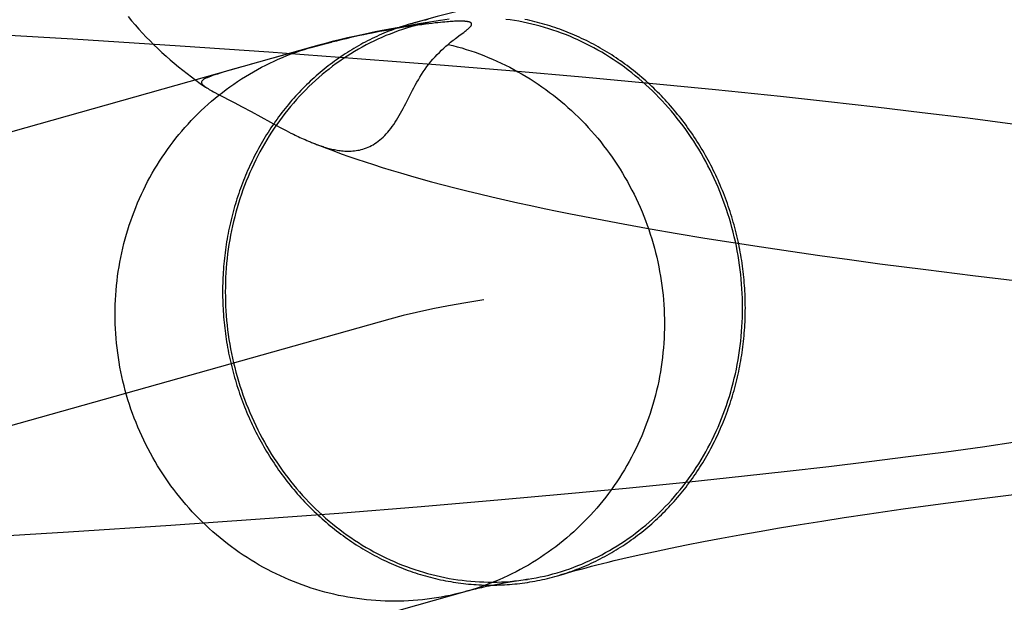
# Model space of a CAD drawing. Header units: inches. Extents: x 0 to 214, y 0 to 139.
# Tile 31 of 147: x 65.6397 to 65.7068, y 67.8498 to 67.8896. Entities that reach past the tile are written whole.
import ezdxf

# ---------------------------------------------------------------- set-up
doc = ezdxf.new("R2010")
doc.units = ezdxf.units.IN
doc.header["$LTSCALE"] = 11.786071
doc.header["$MEASUREMENT"] = 0
doc.linetypes.add('HIDDEN', pattern=[0.2, 0.1, -0.1])
doc.layers.add('DEFAULT_2', color=8, linetype='HIDDEN')

msp = doc.modelspace()

# ---------------------------------------------------------------- linework, layer by layer
at = {"layer": 'DEFAULT_2', "color": 8, "linetype": 'HIDDEN'}
for p, q in [((65.666521, 67.889146), (65.666209, 67.889099)), ((65.66681, 67.889188), (65.666521, 67.889146)), ((65.667079, 67.889226), (65.66681, 67.889188)), ((65.667333, 67.88926), (65.667079, 67.889226)), ((65.667571, 67.889291), (65.667333, 67.88926)), ((65.667792, 67.889318), (65.667571, 67.889291)), ((65.667995, 67.889342), (65.667792, 67.889318)), ((65.668181, 67.889362), (65.667995, 67.889342)), ((65.668352, 67.88938), (65.668181, 67.889362)), ((65.668509, 67.889395), (65.668352, 67.88938)), ((65.668654, 67.889409), (65.668509, 67.889395)), ((65.668788, 67.88942), (65.668654, 67.889409)), ((65.668912, 67.88943), (65.668788, 67.88942)), ((65.669025, 67.889438), (65.668912, 67.88943)), ((65.66913, 67.889445), (65.669025, 67.889438)), ((65.669225, 67.889451), (65.66913, 67.889445)), ((65.669311, 67.889455), (65.669225, 67.889451)), ((65.669389, 67.889458), (65.669311, 67.889455)), ((65.669459, 67.889461), (65.669389, 67.889458)), ((65.669523, 67.889463), (65.669459, 67.889461)), ((65.669581, 67.889464), (65.669523, 67.889463)), ((65.669636, 67.889465), (65.669581, 67.889464)), ((65.669686, 67.889465), (65.669636, 67.889465)), ((65.669734, 67.889465), (65.669686, 67.889465)), ((65.643296, 67.88823), (65.635984, 67.88866)), ((65.664212, 67.888753), (65.663698, 67.888653)), ((65.664684, 67.888841), (65.664212, 67.888753)), ((65.665115, 67.888918), (65.664684, 67.888841)), ((65.66551, 67.888986), (65.665115, 67.888918)), ((65.665873, 67.889046), (65.66551, 67.888986)), ((65.666209, 67.889099), (65.665873, 67.889046)), ((65.669469, 67.888348), (65.669622, 67.888462)), ((65.669622, 67.888462), (65.66983, 67.888615)), ((65.66983, 67.888615), (65.66995, 67.888704)), ((65.650602, 67.887763), (65.643296, 67.88823)), ((65.659667, 67.887718), (65.660921, 67.888024)), ((65.659667, 67.887718), (65.530511, 67.851295)), ((65.656665, 67.887347), (65.650602, 67.887763)), ((65.662684, 67.886906), (65.656665, 67.887347)), ((65.658628, 67.887414), (65.656937, 67.886945)), ((65.659527, 67.887657), (65.658628, 67.887414)), ((65.6558, 67.886626), (65.655455, 67.886529)), ((65.668644, 67.886439), (65.662684, 67.886906)), ((65.653999, 67.886114), (65.65354, 67.885978)), ((65.654819, 67.886349), (65.653999, 67.886114)), ((65.673357, 67.886048), (65.668644, 67.886439)), ((65.678012, 67.88564), (65.673357, 67.886048)), ((65.651984, 67.885223), (65.652341, 67.884973)), ((65.682602, 67.885215), (65.678012, 67.88564)), ((65.687119, 67.884774), (65.682602, 67.885215)), ((65.652296, 67.885004), (65.652341, 67.884973)), ((65.653184, 67.884492), (65.654295, 67.883908)), ((65.691556, 67.884317), (65.687119, 67.884774)), ((65.654295, 67.883908), (65.65484, 67.883617)), ((65.694826, 67.883962), (65.691556, 67.884317)), ((65.698045, 67.883598), (65.694826, 67.883962)), ((65.65484, 67.883617), (65.655442, 67.883293)), ((65.655442, 67.883293), (65.656769, 67.882572)), ((65.70121, 67.883224), (65.698045, 67.883598)), ((65.704319, 67.882839), (65.70121, 67.883224)), ((65.656769, 67.882572), (65.657174, 67.882354)), ((65.707371, 67.882444), (65.704319, 67.882839)), ((65.657174, 67.882354), (65.657424, 67.882221)), ((65.657424, 67.882221), (65.657662, 67.882097)), ((65.657662, 67.882097), (65.657834, 67.882007)), ((65.657834, 67.882007), (65.658003, 67.881921)), ((65.658003, 67.881921), (65.658169, 67.881837)), ((65.658169, 67.881837), (65.658333, 67.881755)), ((65.658333, 67.881755), (65.658443, 67.881701)), ((65.658443, 67.881701), (65.658554, 67.881648)), ((65.658554, 67.881648), (65.658665, 67.881595)), ((65.658665, 67.881595), (65.658777, 67.881542)), ((65.658777, 67.881542), (65.65889, 67.881489)), ((65.65889, 67.881489), (65.659006, 67.881436)), ((65.659006, 67.881436), (65.659124, 67.881383)), ((65.659124, 67.881383), (65.659244, 67.88133)), ((65.659244, 67.88133), (65.659368, 67.881277)), ((65.67902, 67.875973), (65.680827, 67.875634)), ((65.680827, 67.875634), (65.682651, 67.875305)), ((65.682651, 67.875305), (65.684505, 67.874985)), ((65.684505, 67.874985), (65.68639, 67.874671)), ((65.68639, 67.874671), (65.688307, 67.874364)), ((65.688307, 67.874364), (65.690252, 67.874064)), ((65.690252, 67.874064), (65.692225, 67.87377)), ((65.692225, 67.87377), (65.694225, 67.873482)), ((65.694225, 67.873482), (65.696254, 67.873199)), ((65.696254, 67.873199), (65.698311, 67.872922)), ((65.698311, 67.872922), (65.70145, 67.872516)), ((65.70145, 67.872516), (65.704654, 67.872121)), ((65.704654, 67.872121), (65.707918, 67.871736)), ((65.664904, 67.869148), (65.535814, 67.832743)), ((65.70532, 67.860417), (65.702831, 67.860076)), ((65.707714, 67.86076), (65.70532, 67.860417)), ((65.70025, 67.859738), (65.697583, 67.859403)), ((65.702831, 67.860076), (65.70025, 67.859738)), ((65.694833, 67.859072), (65.692004, 67.858745)), ((65.697583, 67.859403), (65.694833, 67.859072)), ((65.689101, 67.858424), (65.685121, 67.858003)), ((65.692004, 67.858745), (65.689101, 67.858424)), ((65.681025, 67.857593), (65.676824, 67.857194)), ((65.685121, 67.858003), (65.681025, 67.857593)), ((65.676824, 67.857194), (65.672528, 67.856806)), ((65.705088, 67.856889), (65.707822, 67.857234)), ((65.667039, 67.856339), (65.661437, 67.855892)), ((65.672528, 67.856806), (65.667039, 67.856339)), ((65.699904, 67.85619), (65.702448, 67.856541)), ((65.702448, 67.856541), (65.705088, 67.856889)), ((65.661437, 67.855892), (65.655743, 67.855466)), ((65.694368, 67.855366), (65.69589, 67.855602)), ((65.69589, 67.855602), (65.697461, 67.855837)), ((65.697461, 67.855837), (65.699904, 67.85619)), ((65.649975, 67.855062), (65.642987, 67.854606)), ((65.655743, 67.855466), (65.649975, 67.855062)), ((65.690098, 67.854662), (65.691471, 67.854896)), ((65.691471, 67.854896), (65.692894, 67.855131)), ((65.692894, 67.855131), (65.694368, 67.855366)), ((65.642987, 67.854606), (65.635958, 67.854182)), ((65.687512, 67.854198), (65.688779, 67.854429)), ((65.688779, 67.854429), (65.690098, 67.854662)), ((65.684043, 67.853519), (65.685144, 67.853742)), ((65.685144, 67.853742), (65.6863, 67.853969)), ((65.6863, 67.853969), (65.687512, 67.854198)), ((65.681084, 67.852874), (65.682012, 67.853084)), ((65.682012, 67.853084), (65.682999, 67.8533)), ((65.682999, 67.8533), (65.684043, 67.853519)), ((65.680214, 67.852669), (65.681084, 67.852874)), ((65.672835, 67.851148), (65.672335, 67.851057)), ((65.67339, 67.851244), (65.672835, 67.851148))]:
    msp.add_line(p, q, dxfattribs=at)
for points in [[(65.676999, 67.891829), (65.676111, 67.891647), (65.675226, 67.891462), (65.674343, 67.891273), (65.67346, 67.891078), (65.672578, 67.890879), (65.671695, 67.890674), (65.670811, 67.890463), (65.669924, 67.890245), (65.669034, 67.890019), (65.668141, 67.889785), (65.667241, 67.889541), (65.666353, 67.889292)], [(65.647062, 67.889777), (65.6473, 67.889491), (65.647543, 67.889209), (65.64779, 67.888931), (65.648041, 67.888657), (65.648298, 67.888386), (65.648559, 67.888118), (65.648825, 67.887853), (65.649095, 67.887593), (65.64937, 67.887336), (65.649648, 67.887084), (65.649929, 67.886836), (65.650212, 67.886594), (65.650498, 67.886356), (65.650787, 67.886123), (65.65108, 67.885893), (65.651376, 67.885667), (65.651677, 67.885444), (65.651984, 67.885223)], [(65.666353, 67.889292), (65.666319, 67.889282), (65.666151, 67.889233), (65.665984, 67.889181), (65.665817, 67.889129), (65.665651, 67.889074), (65.665486, 67.889017), (65.665321, 67.888959), (65.665156, 67.888899), (65.664992, 67.888837), (65.664829, 67.888773), (65.664666, 67.888708), (65.664504, 67.888641), (65.664343, 67.888572), (65.664183, 67.888501), (65.664023, 67.888429), (65.663863, 67.888355), (65.663705, 67.888279), (65.663547, 67.888201), (65.66339, 67.888122), (65.663234, 67.888041), (65.663078, 67.887958), (65.662923, 67.887874), (65.662769, 67.887788), (65.662616, 67.8877), (65.662464, 67.88761), (65.662313, 67.887519), (65.662162, 67.887427), (65.662013, 67.887332), (65.661864, 67.887236), (65.661716, 67.887139), (65.661569, 67.88704), (65.661423, 67.886939), (65.661278, 67.886836), (65.661134, 67.886733), (65.660991, 67.886627), (65.660849, 67.88652), (65.660708, 67.886411), (65.660568, 67.886301), (65.660429, 67.886189), (65.660291, 67.886076), (65.660154, 67.885962), (65.660018, 67.885845), (65.659884, 67.885728), (65.65975, 67.885608), (65.659618, 67.885488), (65.659486, 67.885366), (65.659356, 67.885242), (65.659227, 67.885117), (65.659099, 67.884991), (65.658972, 67.884863), (65.658847, 67.884734), (65.658722, 67.884604), (65.658599, 67.884472), (65.658477, 67.884339), (65.658357, 67.884204), (65.658237, 67.884068), (65.658119, 67.883931), (65.658002, 67.883792), (65.657887, 67.883653), (65.657772, 67.883512), (65.657659, 67.883369), (65.657548, 67.883226), (65.657437, 67.883081), (65.657328, 67.882935), (65.657221, 67.882788), (65.657115, 67.882639), (65.65701, 67.88249), (65.656906, 67.882339), (65.656804, 67.882187), (65.656703, 67.882034), (65.656604, 67.88188), (65.656506, 67.881725), (65.656409, 67.881568), (65.656314, 67.881411), (65.656221, 67.881253), (65.656129, 67.881093), (65.656038, 67.880933), (65.655949, 67.880771), (65.655861, 67.880609), (65.655775, 67.880445), (65.65569, 67.880281), (65.655607, 67.880115), (65.655525, 67.879949), (65.655445, 67.879782), (65.655366, 67.879614), (65.655289, 67.879445), (65.655213, 67.879275), (65.655139, 67.879104), (65.655067, 67.878932), (65.654996, 67.87876), (65.654927, 67.878587), (65.654859, 67.878413), (65.654793, 67.878238), (65.654728, 67.878063), (65.654665, 67.877886), (65.654604, 67.87771), (65.654544, 67.877532), (65.654486, 67.877354), (65.654429, 67.877175), (65.654375, 67.876995), (65.654321, 67.876815), (65.65427, 67.876634), (65.65422, 67.876452), (65.654171, 67.87627), (65.654125, 67.876088), (65.65408, 67.875905), (65.654036, 67.875721), (65.653995, 67.875537), (65.653955, 67.875352), (65.653916, 67.875167), (65.65388, 67.874981), (65.653845, 67.874795), (65.653811, 67.874609), (65.65378, 67.874422), (65.65375, 67.874235), (65.653722, 67.874047), (65.653695, 67.873859), (65.65367, 67.873671), (65.653647, 67.873482), (65.653626, 67.873294), (65.653606, 67.873104), (65.653588, 67.872915), (65.653572, 67.872725), (65.653557, 67.872536), (65.653544, 67.872345), (65.653533, 67.872155), (65.653524, 67.871965), (65.653516, 67.871774), (65.65351, 67.871584), (65.653506, 67.871393), (65.653503, 67.871202), (65.653502, 67.871011)], [(65.66832, 67.889517), (65.668067, 67.889475), (65.667775, 67.889421), (65.667484, 67.889362), (65.667194, 67.889298), (65.666905, 67.889228), (65.666617, 67.889153), (65.66633, 67.889072), (65.666045, 67.888986), (65.665762, 67.888895), (65.66548, 67.888799), (65.6652, 67.888697), (65.664921, 67.88859), (65.664645, 67.888478), (65.66437, 67.888361), (65.664098, 67.888239), (65.663827, 67.888112), (65.663558, 67.887979), (65.663292, 67.887842), (65.663028, 67.8877), (65.662767, 67.887552), (65.662507, 67.8874), (65.662251, 67.887243), (65.661997, 67.887082), (65.661745, 67.886915), (65.661496, 67.886744), (65.661251, 67.886568), (65.661008, 67.886388), (65.660767, 67.886203), (65.66053, 67.886013), (65.660296, 67.885819), (65.660065, 67.885621), (65.659838, 67.885419), (65.659613, 67.885212), (65.659392, 67.885), (65.659175, 67.884785), (65.65896, 67.884566), (65.65875, 67.884342), (65.658543, 67.884115), (65.658339, 67.883884), (65.65814, 67.883649), (65.657944, 67.88341), (65.657752, 67.883168), (65.657564, 67.882922), (65.657379, 67.882672), (65.657199, 67.882419), (65.657023, 67.882162), (65.65685, 67.881903), (65.656682, 67.881639), (65.656518, 67.881373), (65.656359, 67.881104), (65.656203, 67.880831), (65.656052, 67.880556), (65.655906, 67.880277), (65.655763, 67.879996), (65.655625, 67.879712), (65.655492, 67.879426), (65.655363, 67.879137), (65.655239, 67.878845), (65.655119, 67.878551), (65.655004, 67.878255), (65.654893, 67.877956), (65.654787, 67.877656), (65.654686, 67.877353), (65.65459, 67.877048), (65.654498, 67.876742), (65.654411, 67.876433), (65.65433, 67.876123), (65.654252, 67.875812), (65.65418, 67.875499), (65.654113, 67.875184), (65.654051, 67.874868), (65.653993, 67.874551), (65.653941, 67.874233), (65.653893, 67.873913), (65.65385, 67.873593), (65.653813, 67.873272), (65.65378, 67.87295), (65.653752, 67.872627), (65.65373, 67.872303), (65.653712, 67.871979), (65.6537, 67.871655), (65.653692, 67.87133), (65.65369, 67.871005)], [(65.667615, 67.889404), (65.666894, 67.889284), (65.666158, 67.889156), (65.665412, 67.889021), (65.664645, 67.888876), (65.663903, 67.888729), (65.663226, 67.888588), (65.662599, 67.888451), (65.662018, 67.88832), (65.66148, 67.888192), (65.660979, 67.888068), (65.660512, 67.887948), (65.660075, 67.887831), (65.659667, 67.887718)], [(65.667505, 67.889576), (65.667335, 67.88954), (65.667164, 67.889501), (65.666994, 67.889461), (65.666825, 67.889419), (65.666656, 67.889375), (65.666487, 67.889329)], [(65.668949, 67.889603), (65.668655, 67.889566), (65.668361, 67.889523), (65.667615, 67.889404)], [(65.669801, 67.889465), (65.669779, 67.889465), (65.669734, 67.889465)], [(65.66995, 67.888704), (65.670004, 67.888745), (65.670055, 67.888784), (65.670102, 67.888821), (65.670146, 67.888856), (65.670187, 67.888889), (65.670225, 67.888921), (65.67026, 67.888951), (65.670293, 67.88898), (65.670322, 67.889008), (65.670349, 67.889034), (65.670373, 67.889059), (65.670394, 67.889083), (65.670413, 67.889105), (65.67043, 67.889127), (65.670444, 67.889147), (65.670456, 67.889166), (65.670465, 67.889184), (65.670473, 67.889201), (65.670479, 67.889217), (65.670483, 67.889233), (65.670486, 67.889248), (65.670486, 67.889262), (65.670486, 67.889275), (65.670483, 67.889288), (65.670479, 67.8893), (65.670474, 67.889311), (65.670467, 67.889322), (65.670459, 67.889332), (65.670451, 67.889342), (65.670441, 67.88935), (65.67043, 67.889359), (65.670418, 67.889367), (65.670405, 67.889374), (65.670391, 67.889381), (65.670377, 67.889388), (65.670362, 67.889394), (65.670346, 67.8894), (65.670329, 67.889406), (65.670312, 67.889411), (65.670295, 67.889415), (65.670278, 67.88942), (65.67026, 67.889424), (65.670242, 67.889427), (65.670224, 67.889431), (65.670206, 67.889434), (65.670188, 67.889437), (65.67017, 67.88944), (65.670151, 67.889442), (65.670132, 67.889445), (65.670114, 67.889447), (65.670095, 67.889449), (65.670076, 67.889451), (65.670058, 67.889453), (65.670039, 67.889454), (65.67002, 67.889456), (65.670001, 67.889457), (65.669982, 67.889458), (65.669963, 67.889459), (65.669944, 67.88946), (65.669924, 67.889461), (65.669904, 67.889462), (65.669884, 67.889463), (65.669864, 67.889463), (65.669843, 67.889464), (65.669823, 67.889464)], [(65.68896, 67.869909), (65.688958, 67.870235), (65.68895, 67.87056), (65.688938, 67.870885), (65.68892, 67.87121), (65.688897, 67.871535), (65.68887, 67.871859), (65.688837, 67.872184), (65.6888, 67.872507), (65.688757, 67.87283), (65.688709, 67.873152), (65.688657, 67.873474), (65.688599, 67.873795), (65.688537, 67.874115), (65.68847, 67.874433), (65.688397, 67.874751), (65.68832, 67.875067), (65.688238, 67.875382), (65.688152, 67.875696), (65.68806, 67.876008), (65.687964, 67.876319), (65.687863, 67.876628), (65.687757, 67.876935), (65.687646, 67.87724), (65.687531, 67.877544), (65.687412, 67.877845), (65.687287, 67.878144), (65.687158, 67.878441), (65.687025, 67.878736), (65.686887, 67.879029), (65.686744, 67.879319), (65.686598, 67.879606), (65.686447, 67.879891), (65.686291, 67.880174), (65.686131, 67.880453), (65.685967, 67.88073), (65.685799, 67.881003), (65.685627, 67.881274), (65.685451, 67.881541), (65.685271, 67.881805), (65.685086, 67.882066), (65.684898, 67.882324), (65.684706, 67.882579), (65.68451, 67.88283), (65.684311, 67.883077), (65.684107, 67.883321), (65.6839, 67.883561), (65.68369, 67.883797), (65.683475, 67.88403), (65.683258, 67.884259), (65.683037, 67.884484), (65.682812, 67.884704), (65.682585, 67.884921), (65.682354, 67.885134), (65.68212, 67.885342), (65.681883, 67.885547), (65.681643, 67.885746), (65.6814, 67.885942), (65.681154, 67.886133), (65.680905, 67.88632), (65.680653, 67.886502), (65.680399, 67.886679), (65.680143, 67.886852), (65.679883, 67.887021), (65.679622, 67.887184), (65.679358, 67.887343), (65.679092, 67.887497), (65.678823, 67.887646), (65.678553, 67.88779), (65.67828, 67.887929), (65.678005, 67.888063), (65.677728, 67.888192), (65.67745, 67.888316), (65.67717, 67.888435), (65.676888, 67.888549), (65.676605, 67.888658), (65.67632, 67.888762), (65.676033, 67.88886), (65.675746, 67.888953), (65.675457, 67.889041), (65.675167, 67.889123), (65.674875, 67.889201), (65.674583, 67.889272), (65.674289, 67.889339), (65.673995, 67.8894), (65.673701, 67.889456), (65.673405, 67.889506), (65.673109, 67.889551), (65.672812, 67.88959)], [(65.689148, 67.869904), (65.689147, 67.870095), (65.689144, 67.870286), (65.68914, 67.870477), (65.689134, 67.870668), (65.689126, 67.870859), (65.689117, 67.87105), (65.689106, 67.871241), (65.689093, 67.871431), (65.689078, 67.871622), (65.689062, 67.871813), (65.689044, 67.872003), (65.689024, 67.872194), (65.689003, 67.872384), (65.68898, 67.872574), (65.688955, 67.872764), (65.688928, 67.872953), (65.6889, 67.873143), (65.68887, 67.873332), (65.688839, 67.873521), (65.688805, 67.873709), (65.68877, 67.873897), (65.688734, 67.874085), (65.688695, 67.874273), (65.688655, 67.87446), (65.688614, 67.874647), (65.68857, 67.874833), (65.688525, 67.875019), (65.688479, 67.875204), (65.68843, 67.87539), (65.68838, 67.875574), (65.688329, 67.875758), (65.688275, 67.875942), (65.68822, 67.876125), (65.688164, 67.876307), (65.688106, 67.876489), (65.688046, 67.876671), (65.687985, 67.876851), (65.687922, 67.877031), (65.687857, 67.877211), (65.687791, 67.87739), (65.687723, 67.877568), (65.687654, 67.877745), (65.687583, 67.877922), (65.687511, 67.878098), (65.687437, 67.878274), (65.687361, 67.878448), (65.687284, 67.878622), (65.687205, 67.878795), (65.687125, 67.878967), (65.687043, 67.879139), (65.68696, 67.879309), (65.686875, 67.879479), (65.686789, 67.879648), (65.686701, 67.879816), (65.686612, 67.879983), (65.686521, 67.880149), (65.686429, 67.880314), (65.686336, 67.880478), (65.68624, 67.880642), (65.686144, 67.880804), (65.686046, 67.880965), (65.685947, 67.881126), (65.685846, 67.881285), (65.685744, 67.881443), (65.68564, 67.8816), (65.685535, 67.881756), (65.685429, 67.881911), (65.685321, 67.882065), (65.685212, 67.882218), (65.685102, 67.88237), (65.68499, 67.88252), (65.684877, 67.882669), (65.684763, 67.882818), (65.684648, 67.882965), (65.684531, 67.88311), (65.684413, 67.883255), (65.684293, 67.883398), (65.684173, 67.88354), (65.684051, 67.883681), (65.683928, 67.883821), (65.683803, 67.883959), (65.683678, 67.884096), (65.683551, 67.884231), (65.683423, 67.884366), (65.683294, 67.884499), (65.683164, 67.88463), (65.683032, 67.88476), (65.6829, 67.884889), (65.682766, 67.885017), (65.682632, 67.885143), (65.682496, 67.885267), (65.682359, 67.885391), (65.682221, 67.885512), (65.682082, 67.885633), (65.681942, 67.885752), (65.681801, 67.885869), (65.681659, 67.885985), (65.681516, 67.886099), (65.681372, 67.886212), (65.681227, 67.886324), (65.681081, 67.886433), (65.680934, 67.886542), (65.680786, 67.886648), (65.680637, 67.886754), (65.680488, 67.886857), (65.680337, 67.886959), (65.680186, 67.88706), (65.680034, 67.887159), (65.67988, 67.887256), (65.679727, 67.887352), (65.679572, 67.887446), (65.679416, 67.887538), (65.67926, 67.887629), (65.679103, 67.887718), (65.678945, 67.887805), (65.678787, 67.887891), (65.678627, 67.887975), (65.678467, 67.888057), (65.678307, 67.888138), (65.678145, 67.888217), (65.677983, 67.888294), (65.677821, 67.88837), (65.677658, 67.888443), (65.677494, 67.888516), (65.677329, 67.888586), (65.677164, 67.888654), (65.676999, 67.888721), (65.676832, 67.888786), (65.676666, 67.88885), (65.676499, 67.888911), (65.676331, 67.888971), (65.676163, 67.889029), (65.675994, 67.889085), (65.675825, 67.889139), (65.675656, 67.889192), (65.675486, 67.889243), (65.675315, 67.889292), (65.675145, 67.889339), (65.674973, 67.889384), (65.674802, 67.889428), (65.67463, 67.889469), (65.674458, 67.889509), (65.674286, 67.889547), (65.674113, 67.889583)], [(65.663698, 67.888653), (65.663426, 67.888598), (65.663145, 67.88854), (65.662854, 67.888478), (65.662555, 67.888413), (65.662246, 67.888344), (65.661927, 67.888271), (65.6616, 67.888193), (65.661264, 67.888111), (65.660921, 67.888024)], [(65.660921, 67.888024), (65.660451, 67.887902), (65.659527, 67.887657)], [(65.665998, 67.883859), (65.666359, 67.884568), (65.666453, 67.884749), (65.666548, 67.88493), (65.666646, 67.885112), (65.666747, 67.885294), (65.666852, 67.885475), (65.66696, 67.885656), (65.667073, 67.885836), (65.66719, 67.886014), (65.667312, 67.886191), (65.66744, 67.886366), (65.667572, 67.886538), (65.667708, 67.886707), (65.667848, 67.88687), (65.667992, 67.887029), (65.668138, 67.887184), (65.668286, 67.887333), (65.668436, 67.887478), (65.668587, 67.887619), (65.668737, 67.887754), (65.668887, 67.887886)], [(65.668887, 67.887886), (65.668971, 67.887957), (65.669055, 67.888027), (65.66914, 67.888095), (65.669224, 67.888161), (65.669307, 67.888226), (65.669388, 67.888288), (65.669469, 67.888348)], [(65.668887, 67.887886), (65.669197, 67.887808), (65.669506, 67.887725), (65.669813, 67.887637), (65.670118, 67.887544), (65.670423, 67.887445), (65.670725, 67.887341), (65.671026, 67.887231), (65.671325, 67.887117), (65.671623, 67.886997), (65.671918, 67.886872), (65.672211, 67.886743), (65.672503, 67.886608), (65.672792, 67.886468), (65.673079, 67.886323), (65.673363, 67.886173), (65.673645, 67.886018), (65.673925, 67.885858), (65.674202, 67.885694), (65.674476, 67.885525), (65.674748, 67.885351), (65.675016, 67.885172), (65.675282, 67.884989), (65.675545, 67.884801), (65.675805, 67.884609), (65.676061, 67.884413), (65.676315, 67.884212), (65.676565, 67.884006), (65.676811, 67.883796), (65.677055, 67.883583), (65.677295, 67.883365), (65.677531, 67.883142), (65.677764, 67.882916), (65.677993, 67.882686), (65.678218, 67.882452), (65.678439, 67.882215), (65.678657, 67.881973), (65.67887, 67.881728), (65.67908, 67.881479), (65.679285, 67.881226), (65.679486, 67.880971), (65.679684, 67.880711), (65.679876, 67.880449), (65.680065, 67.880183), (65.680249, 67.879914), (65.680429, 67.879642), (65.680604, 67.879367), (65.680775, 67.879088), (65.680941, 67.878808), (65.681103, 67.878524), (65.68126, 67.878237), (65.681412, 67.877948), (65.68156, 67.877657), (65.681703, 67.877363), (65.681841, 67.877067), (65.681974, 67.876768), (65.682102, 67.876467), (65.682225, 67.876164), (65.682343, 67.875859), (65.682456, 67.875552), (65.682564, 67.875244), (65.682668, 67.874933), (65.682766, 67.874621), (65.682858, 67.874307), (65.682946, 67.873992), (65.683029, 67.873676), (65.683106, 67.873358), (65.683178, 67.873039), (65.683245, 67.872718), (65.683306, 67.872397), (65.683362, 67.872075), (65.683413, 67.871752), (65.683459, 67.871428), (65.683499, 67.871104), (65.683534, 67.870779), (65.683564, 67.870453), (65.683588, 67.870128), (65.683607, 67.869801), (65.68362, 67.869475), (65.683628, 67.869149), (65.683631, 67.868822)], [(65.646177, 67.869473), (65.64618, 67.869799), (65.646188, 67.870125), (65.646201, 67.870451), (65.64622, 67.870777), (65.646244, 67.871102), (65.646274, 67.871426), (65.646309, 67.87175), (65.646349, 67.872073), (65.646395, 67.872395), (65.646446, 67.872716), (65.646502, 67.873036), (65.646563, 67.873355), (65.64663, 67.873673), (65.646702, 67.87399), (65.64678, 67.874305), (65.646862, 67.874619), (65.64695, 67.874931), (65.647043, 67.875241), (65.647141, 67.87555), (65.647244, 67.875857), (65.647352, 67.876162), (65.647465, 67.876465), (65.647583, 67.876766), (65.647706, 67.877064), (65.647835, 67.877361), (65.647968, 67.877655), (65.648106, 67.877946), (65.648248, 67.878235), (65.648396, 67.878522), (65.648548, 67.878806), (65.648705, 67.879087), (65.648867, 67.879365), (65.649033, 67.87964), (65.649204, 67.879912), (65.649379, 67.880181), (65.649559, 67.880447), (65.649743, 67.88071), (65.649932, 67.880969), (65.650125, 67.881225), (65.650322, 67.881477), (65.650523, 67.881726), (65.650728, 67.881971), (65.650938, 67.882213), (65.651151, 67.882451), (65.651369, 67.882685), (65.65159, 67.882915), (65.651816, 67.883141), (65.652045, 67.883363), (65.652277, 67.883581), (65.652513, 67.883795), (65.652753, 67.884005), (65.652997, 67.88421), (65.653243, 67.884411), (65.653494, 67.884608), (65.653747, 67.8848), (65.654004, 67.884988), (65.654263, 67.885171), (65.654526, 67.88535), (65.654792, 67.885524), (65.655061, 67.885693), (65.655332, 67.885857), (65.655606, 67.886017), (65.655883, 67.886172), (65.656163, 67.886322), (65.656445, 67.886467), (65.656729, 67.886607), (65.657016, 67.886742), (65.657305, 67.886872), (65.657597, 67.886996), (65.65789, 67.887116), (65.658186, 67.887231), (65.658483, 67.88734), (65.658782, 67.887444), (65.659083, 67.887543), (65.659386, 67.887636), (65.659667, 67.887718)], [(65.65354, 67.885978), (65.653336, 67.885917), (65.653149, 67.885859), (65.652978, 67.885804), (65.652824, 67.885752), (65.652685, 67.885703), (65.652562, 67.885656), (65.652453, 67.885611), (65.652359, 67.885568), (65.652279, 67.885527), (65.652212, 67.885486), (65.652158, 67.885446), (65.652117, 67.885407), (65.652089, 67.885368), (65.652073, 67.88533), (65.652067, 67.885291), (65.652073, 67.885252), (65.652089, 67.885212), (65.652114, 67.885172), (65.652148, 67.885131), (65.652191, 67.88509), (65.652241, 67.885047), (65.6523, 67.885003)], [(65.652341, 67.884973), (65.652365, 67.884957), (65.652437, 67.88491), (65.652515, 67.884862), (65.652599, 67.884812), (65.652688, 67.884761), (65.652781, 67.884709), (65.652877, 67.884657), (65.652977, 67.884603), (65.653184, 67.884492)], [(65.659762, 67.881117), (65.659831, 67.881091), (65.659902, 67.881064), (65.659974, 67.881037), (65.660047, 67.881011), (65.660121, 67.880985), (65.660197, 67.880959), (65.660275, 67.880933), (65.660354, 67.880907), (65.660434, 67.880882), (65.660517, 67.880857), (65.660601, 67.880832), (65.660687, 67.880808), (65.660774, 67.880785), (65.660862, 67.880763), (65.660952, 67.880742), (65.661042, 67.880721), (65.661135, 67.880702), (65.661229, 67.880684), (65.661324, 67.880667), (65.661422, 67.880652), (65.661522, 67.880638), (65.661623, 67.880626), (65.661727, 67.880616), (65.661832, 67.880609), (65.66194, 67.880603), (65.662049, 67.880601), (65.66216, 67.880601), (65.662272, 67.880605), (65.662385, 67.880612), (65.662499, 67.880623), (65.662613, 67.880637), (65.662727, 67.880656), (65.662842, 67.880678), (65.662958, 67.880705), (65.663074, 67.880737), (65.66319, 67.880774), (65.663307, 67.880816), (65.663423, 67.880864), (65.66354, 67.880917), (65.663657, 67.880976), (65.663773, 67.881041), (65.663889, 67.881112), (65.664004, 67.881189), (65.664118, 67.881272), (65.664231, 67.881362), (65.664342, 67.881457), (65.664452, 67.881558), (65.66456, 67.881665), (65.664666, 67.881777), (65.664771, 67.881895), (65.664873, 67.882019), (65.664975, 67.882148), (65.665074, 67.882283), (65.665172, 67.882422), (65.665268, 67.882566), (65.665363, 67.882715), (65.665457, 67.882868), (65.665549, 67.883025), (65.66564, 67.883186), (65.665731, 67.88335), (65.66582, 67.883517), (65.665909, 67.883687), (65.665998, 67.883859)], [(65.659368, 67.881277), (65.659431, 67.881251), (65.659495, 67.881224), (65.65956, 67.881197), (65.659632, 67.881168)], [(65.659632, 67.881168), (65.660103, 67.880982), (65.660586, 67.880797), (65.661081, 67.880612), (65.661592, 67.880427), (65.662117, 67.880241), (65.662659, 67.880055), (65.663217, 67.879869), (65.663792, 67.879682), (65.664386, 67.879494), (65.665002, 67.879305), (65.665644, 67.879113), (65.666315, 67.878918), (65.667018, 67.87872), (65.66776, 67.878516), (65.668534, 67.87831), (65.669338, 67.878102), (65.670165, 67.877894), (65.671011, 67.877688), (65.671872, 67.877483), (65.672746, 67.877281), (65.673631, 67.877083), (65.674524, 67.876887), (65.675422, 67.876696), (65.676321, 67.876509), (65.677221, 67.876326), (65.67902, 67.875973)], [(65.653502, 67.871011), (65.653503, 67.87082), (65.653506, 67.870629), (65.65351, 67.870438), (65.653516, 67.870247), (65.653524, 67.870056), (65.653533, 67.869865), (65.653544, 67.869674), (65.653557, 67.869483), (65.653572, 67.869292), (65.653588, 67.869102), (65.653606, 67.868911), (65.653626, 67.868721), (65.653647, 67.868531), (65.65367, 67.868341), (65.653695, 67.868151), (65.653722, 67.867961), (65.65375, 67.867772), (65.65378, 67.867583), (65.653811, 67.867394), (65.653845, 67.867205), (65.65388, 67.867017), (65.653916, 67.866829), (65.653955, 67.866642), (65.653995, 67.866455), (65.654036, 67.866268), (65.65408, 67.866082), (65.654125, 67.865896), (65.654171, 67.86571), (65.65422, 67.865525), (65.65427, 67.865341), (65.654321, 67.865156), (65.654375, 67.864973), (65.654429, 67.86479), (65.654486, 67.864607), (65.654544, 67.864425), (65.654604, 67.864244), (65.654665, 67.864063), (65.654728, 67.863883), (65.654793, 67.863704), (65.654859, 67.863525), (65.654927, 67.863347), (65.654996, 67.863169), (65.655067, 67.862992), (65.655139, 67.862816), (65.655213, 67.862641), (65.655289, 67.862466), (65.655366, 67.862293), (65.655445, 67.86212), (65.655525, 67.861947), (65.655607, 67.861776), (65.65569, 67.861605), (65.655775, 67.861436), (65.655861, 67.861267), (65.655949, 67.861099), (65.656038, 67.860932), (65.656129, 67.860766), (65.656221, 67.860601), (65.656314, 67.860436), (65.656409, 67.860273), (65.656506, 67.860111), (65.656604, 67.859949), (65.656703, 67.859789), (65.656804, 67.85963), (65.656906, 67.859472), (65.65701, 67.859314), (65.657115, 67.859158), (65.657221, 67.859003), (65.657328, 67.858849), (65.657437, 67.858697), (65.657548, 67.858545), (65.657659, 67.858395), (65.657772, 67.858245), (65.657887, 67.858097), (65.658002, 67.85795), (65.658119, 67.857804), (65.658237, 67.85766), (65.658357, 67.857516), (65.658477, 67.857374), (65.658599, 67.857234), (65.658722, 67.857094), (65.658847, 67.856956), (65.658972, 67.856819), (65.659099, 67.856683), (65.659227, 67.856549), (65.659356, 67.856416), (65.659486, 67.856284), (65.659618, 67.856154), (65.65975, 67.856025), (65.659884, 67.855898), (65.660018, 67.855772), (65.660154, 67.855647), (65.660291, 67.855524), (65.660429, 67.855402), (65.660568, 67.855282), (65.660708, 67.855163), (65.660849, 67.855046), (65.660991, 67.85493), (65.661134, 67.854815), (65.661278, 67.854702), (65.661423, 67.854591), (65.661569, 67.854481), (65.661716, 67.854373), (65.661864, 67.854266), (65.662013, 67.854161), (65.662162, 67.854057), (65.662313, 67.853955), (65.662464, 67.853855), (65.662616, 67.853756), (65.662769, 67.853659), (65.662923, 67.853563), (65.663078, 67.853469), (65.663234, 67.853377), (65.66339, 67.853286), (65.663547, 67.853197), (65.663705, 67.853109), (65.663863, 67.853024), (65.664023, 67.85294), (65.664183, 67.852857), (65.664343, 67.852777), (65.664504, 67.852698), (65.664666, 67.85262), (65.664829, 67.852545), (65.664992, 67.852471), (65.665156, 67.852399), (65.665321, 67.852329), (65.665486, 67.85226), (65.665651, 67.852193), (65.665817, 67.852128), (65.665984, 67.852065), (65.666151, 67.852003), (65.666319, 67.851944), (65.666487, 67.851886), (65.666656, 67.85183), (65.666825, 67.851775), (65.666994, 67.851723), (65.667164, 67.851672), (65.667335, 67.851623), (65.667505, 67.851576), (65.667676, 67.85153), (65.667848, 67.851487), (65.66802, 67.851445), (65.668192, 67.851405), (65.668364, 67.851367), (65.668537, 67.851331), (65.66871, 67.851297), (65.668883, 67.851264), (65.669056, 67.851234), (65.66923, 67.851205), (65.669404, 67.851178), (65.669578, 67.851153), (65.669752, 67.85113), (65.669927, 67.851109), (65.670101, 67.851089), (65.670276, 67.851071), (65.67045, 67.851056), (65.670625, 67.851042), (65.6708, 67.85103), (65.670975, 67.85102), (65.67115, 67.851011), (65.671325, 67.851005), (65.6715, 67.851001), (65.671675, 67.850998), (65.67185, 67.850997), (65.672025, 67.850998), (65.672199, 67.851001), (65.672374, 67.851006), (65.672549, 67.851013), (65.672723, 67.851022), (65.672898, 67.851032), (65.673072, 67.851045), (65.673246, 67.851059), (65.67342, 67.851075), (65.673593, 67.851093), (65.673767, 67.851113), (65.67394, 67.851134), (65.674113, 67.851158), (65.674286, 67.851183), (65.674458, 67.851211), (65.67463, 67.85124), (65.674802, 67.851271), (65.674973, 67.851304), (65.675145, 67.851338), (65.675315, 67.851375), (65.675486, 67.851413), (65.675656, 67.851454), (65.675825, 67.851496), (65.675994, 67.851539), (65.676163, 67.851585), (65.676331, 67.851633), (65.676746, 67.851755)], [(65.65369, 67.871005), (65.653692, 67.87068), (65.6537, 67.870355), (65.653712, 67.87003), (65.65373, 67.869705), (65.653752, 67.86938), (65.65378, 67.869055), (65.653813, 67.868731), (65.65385, 67.868407), (65.653893, 67.868084), (65.65394, 67.867762), (65.653993, 67.867441), (65.654051, 67.86712), (65.654113, 67.8668), (65.65418, 67.866481), (65.654252, 67.866164), (65.65433, 67.865847), (65.654411, 67.865532), (65.654498, 67.865219), (65.65459, 67.864906), (65.654686, 67.864596), (65.654787, 67.864287), (65.654893, 67.86398), (65.655003, 67.863674), (65.655119, 67.863371), (65.655238, 67.86307), (65.655363, 67.86277), (65.655492, 67.862473), (65.655625, 67.862178), (65.655763, 67.861886), (65.655905, 67.861596), (65.656052, 67.861308), (65.656203, 67.861023), (65.656359, 67.860741), (65.656518, 67.860462), (65.656682, 67.860185), (65.65685, 67.859911), (65.657023, 67.859641), (65.657199, 67.859374), (65.657379, 67.859109), (65.657563, 67.858848), (65.657752, 67.85859), (65.657944, 67.858336), (65.65814, 67.858085), (65.658339, 67.857838), (65.658543, 67.857594), (65.65875, 67.857354), (65.65896, 67.857117), (65.659174, 67.856885), (65.659392, 67.856656), (65.659613, 67.856431), (65.659837, 67.85621), (65.660065, 67.855993), (65.660296, 67.855781), (65.66053, 67.855572), (65.660767, 67.855368), (65.661007, 67.855168), (65.66125, 67.854973), (65.661496, 67.854781), (65.661745, 67.854595), (65.661997, 67.854413), (65.662251, 67.854235), (65.662507, 67.854062), (65.662766, 67.853894), (65.663028, 67.853731), (65.663292, 67.853572), (65.663558, 67.853418), (65.663827, 67.853269), (65.664097, 67.853125), (65.66437, 67.852986), (65.664645, 67.852851), (65.664921, 67.852722), (65.6652, 67.852598), (65.66548, 67.852479), (65.665762, 67.852365), (65.666045, 67.852256), (65.66633, 67.852153), (65.666617, 67.852055), (65.666904, 67.851962), (65.667193, 67.851874), (65.667483, 67.851791), (65.667775, 67.851714), (65.668067, 67.851642), (65.66836, 67.851576), (65.668655, 67.851515), (65.668949, 67.851459), (65.669245, 67.851409), (65.669541, 67.851364), (65.669838, 67.851324), (65.670135, 67.851291), (65.670432, 67.851262), (65.670729, 67.851239), (65.671027, 67.851222), (65.671325, 67.85121), (65.671623, 67.851203), (65.67192, 67.851202), (65.672218, 67.851207), (65.672515, 67.851217), (65.672812, 67.851232), (65.673109, 67.851253), (65.673405, 67.851279), (65.6737, 67.851311), (65.673995, 67.851349), (65.674289, 67.851391)], [(65.671325, 67.870457), (65.67008, 67.870253), (65.668916, 67.870047), (65.667835, 67.869838), (65.666719, 67.869601), (65.665817, 67.869389), (65.664904, 67.869148)], [(65.67433, 67.851398), (65.674582, 67.85144), (65.674875, 67.851493), (65.675166, 67.851552), (65.675456, 67.851617), (65.675745, 67.851687), (65.676033, 67.851762), (65.676319, 67.851842), (65.676604, 67.851928), (65.676888, 67.85202), (65.67717, 67.852116), (65.67745, 67.852218), (65.677728, 67.852324), (65.678005, 67.852436), (65.67828, 67.852553), (65.678552, 67.852676), (65.678823, 67.852803), (65.679091, 67.852935), (65.679358, 67.853073), (65.679622, 67.853215), (65.679883, 67.853362), (65.680143, 67.853514), (65.680399, 67.853671), (65.680653, 67.853833), (65.680905, 67.853999), (65.681153, 67.854171), (65.681399, 67.854346), (65.681642, 67.854527), (65.681882, 67.854712), (65.68212, 67.854901), (65.682354, 67.855095), (65.682584, 67.855293), (65.682812, 67.855496), (65.683037, 67.855703), (65.683258, 67.855914), (65.683475, 67.856129), (65.68369, 67.856349), (65.6839, 67.856572), (65.684107, 67.856799), (65.684311, 67.857031), (65.68451, 67.857266), (65.684706, 67.857504), (65.684898, 67.857747), (65.685086, 67.857993), (65.685271, 67.858242), (65.685451, 67.858496), (65.685627, 67.858752), (65.685799, 67.859012), (65.685967, 67.859275), (65.686131, 67.859542), (65.686291, 67.859811), (65.686446, 67.860083), (65.686598, 67.860359), (65.686744, 67.860637), (65.686887, 67.860918), (65.687025, 67.861202), (65.687158, 67.861489), (65.687287, 67.861778), (65.687411, 67.862069), (65.687531, 67.862364), (65.687646, 67.86266), (65.687757, 67.862958), (65.687863, 67.863259), (65.687964, 67.863562), (65.68806, 67.863866), (65.688152, 67.864173), (65.688238, 67.864481), (65.68832, 67.864791), (65.688397, 67.865103), (65.68847, 67.865416), (65.688537, 67.86573), (65.688599, 67.866046), (65.688657, 67.866363), (65.688709, 67.866682), (65.688757, 67.867001), (65.6888, 67.867322), (65.688837, 67.867643), (65.68887, 67.867965), (65.688897, 67.868288), (65.68892, 67.868611), (65.688938, 67.868935), (65.68895, 67.86926), (65.688958, 67.869584), (65.68896, 67.869909)], [(65.676486, 67.851678), (65.676666, 67.851733), (65.676832, 67.851786), (65.676999, 67.851841), (65.677164, 67.851897), (65.677329, 67.851956), (65.677494, 67.852016), (65.677658, 67.852078), (65.677821, 67.852141), (65.677983, 67.852207), (65.678145, 67.852274), (65.678307, 67.852343), (65.678467, 67.852414), (65.678627, 67.852486), (65.678787, 67.85256), (65.678945, 67.852636), (65.679103, 67.852714), (65.67926, 67.852793), (65.679416, 67.852874), (65.679572, 67.852957), (65.679727, 67.853041), (65.67988, 67.853127), (65.680034, 67.853215), (65.680186, 67.853304), (65.680337, 67.853395), (65.680488, 67.853488), (65.680637, 67.853582), (65.680786, 67.853678), (65.680934, 67.853776), (65.681081, 67.853875), (65.681227, 67.853976), (65.681372, 67.854078), (65.681516, 67.854182), (65.681659, 67.854288), (65.681801, 67.854395), (65.681942, 67.854503), (65.682082, 67.854613), (65.682221, 67.854725), (65.682359, 67.854838), (65.682496, 67.854953), (65.682632, 67.855069), (65.682766, 67.855187), (65.6829, 67.855306), (65.683032, 67.855427), (65.683164, 67.855549), (65.683294, 67.855672), (65.683423, 67.855797), (65.683551, 67.855924), (65.683678, 67.856051), (65.683803, 67.85618), (65.683928, 67.856311), (65.684051, 67.856443), (65.684173, 67.856576), (65.684293, 67.856711), (65.684413, 67.856847), (65.684531, 67.856984), (65.684648, 67.857122), (65.684763, 67.857262), (65.684877, 67.857403), (65.68499, 67.857545), (65.685102, 67.857689), (65.685212, 67.857834), (65.685321, 67.85798), (65.685429, 67.858127), (65.685535, 67.858275), (65.68564, 67.858425), (65.685744, 67.858576), (65.685846, 67.858727), (65.685947, 67.85888), (65.686046, 67.859035), (65.686144, 67.85919), (65.68624, 67.859346), (65.686336, 67.859504), (65.686429, 67.859662), (65.686521, 67.859821), (65.686612, 67.859982), (65.686701, 67.860143), (65.686789, 67.860306), (65.686875, 67.860469), (65.68696, 67.860634), (65.687043, 67.860799), (65.687125, 67.860966), (65.687205, 67.861133), (65.687284, 67.861301), (65.687361, 67.86147), (65.687437, 67.86164), (65.687511, 67.861811), (65.687583, 67.861982), (65.687654, 67.862155), (65.687723, 67.862328), (65.687791, 67.862502), (65.687857, 67.862676), (65.687922, 67.862852), (65.687985, 67.863028), (65.688046, 67.863205), (65.688106, 67.863383), (65.688164, 67.863561), (65.68822, 67.86374), (65.688275, 67.86392), (65.688329, 67.8641), (65.68838, 67.864281), (65.68843, 67.864462), (65.688479, 67.864644), (65.688525, 67.864827), (65.68857, 67.86501), (65.688614, 67.865194), (65.688655, 67.865378), (65.688695, 67.865563), (65.688734, 67.865748), (65.68877, 67.865933), (65.688805, 67.866119), (65.688839, 67.866306), (65.68887, 67.866493), (65.6889, 67.86668), (65.688928, 67.866867), (65.688955, 67.867055), (65.68898, 67.867244), (65.689003, 67.867432), (65.689024, 67.867621), (65.689044, 67.86781), (65.689062, 67.868), (65.689078, 67.868189), (65.689093, 67.868379), (65.689106, 67.868569), (65.689117, 67.868759), (65.689126, 67.86895), (65.689134, 67.86914), (65.68914, 67.869331), (65.689144, 67.869522), (65.689147, 67.869713), (65.689148, 67.869904)], [(65.670141, 67.850577), (65.669957, 67.850526), (65.669648, 67.850445), (65.669338, 67.85037), (65.669027, 67.8503), (65.668714, 67.850236), (65.668401, 67.850178), (65.668086, 67.850125), (65.66777, 67.850077), (65.667454, 67.850035), (65.667137, 67.849998), (65.666819, 67.849968), (65.666501, 67.849942), (65.666182, 67.849923), (65.665863, 67.849909), (65.665543, 67.8499), (65.665224, 67.849897), (65.664904, 67.8499), (65.664584, 67.849908), (65.664265, 67.849922), (65.663945, 67.849942), (65.663626, 67.849967), (65.663307, 67.849998), (65.662989, 67.850034), (65.662671, 67.850076), (65.662354, 67.850123), (65.662038, 67.850176), (65.661722, 67.850235), (65.661408, 67.850299), (65.661094, 67.850369), (65.660782, 67.850444), (65.66047, 67.850524), (65.66016, 67.85061), (65.659852, 67.850701), (65.659544, 67.850798), (65.659239, 67.8509), (65.658935, 67.851008), (65.658633, 67.85112), (65.658332, 67.851238), (65.658034, 67.851361), (65.657738, 67.85149), (65.657443, 67.851623), (65.657151, 67.851762), (65.656861, 67.851905), (65.656574, 67.852054), (65.656288, 67.852208), (65.656006, 67.852366), (65.655726, 67.85253), (65.655448, 67.852698), (65.655174, 67.852871), (65.654902, 67.853049), (65.654633, 67.853231), (65.654367, 67.853419), (65.654105, 67.85361), (65.653845, 67.853807), (65.653589, 67.854007), (65.653335, 67.854213), (65.653086, 67.854422), (65.652839, 67.854636), (65.652597, 67.854854), (65.652358, 67.855076), (65.652122, 67.855303), (65.65189, 67.855533), (65.651662, 67.855767), (65.651438, 67.856006), (65.651218, 67.856248), (65.651002, 67.856494), (65.650789, 67.856743), (65.650581, 67.856996), (65.650377, 67.857253), (65.650178, 67.857513), (65.649982, 67.857777), (65.649791, 67.858043), (65.649605, 67.858314), (65.649423, 67.858587), (65.649245, 67.858863), (65.649072, 67.859142), (65.648903, 67.859425), (65.64874, 67.85971), (65.648581, 67.859998), (65.648426, 67.860288), (65.648277, 67.860581), (65.648132, 67.860877), (65.647992, 67.861175), (65.647857, 67.861475), (65.647728, 67.861778), (65.647603, 67.862082), (65.647483, 67.862389), (65.647368, 67.862698), (65.647258, 67.863008), (65.647154, 67.863321), (65.647055, 67.863635), (65.646961, 67.863951), (65.646872, 67.864268), (65.646788, 67.864586), (65.64671, 67.864906), (65.646637, 67.865228), (65.646569, 67.86555), (65.646506, 67.865873), (65.646449, 67.866198), (65.646398, 67.866523), (65.646352, 67.866849), (65.646311, 67.867176), (65.646275, 67.867503), (65.646245, 67.867831), (65.646221, 67.868159), (65.646202, 67.868487), (65.646188, 67.868816), (65.64618, 67.869144), (65.646177, 67.869473)], [(65.683631, 67.868822), (65.683628, 67.868494), (65.68362, 67.868165), (65.683606, 67.867837), (65.683587, 67.86751), (65.683563, 67.867182), (65.683533, 67.866856), (65.683497, 67.86653), (65.683457, 67.866204), (65.68341, 67.86588), (65.683359, 67.865557), (65.683302, 67.865234), (65.683239, 67.864913), (65.683172, 67.864593), (65.683099, 67.864274), (65.68302, 67.863957), (65.682937, 67.863641), (65.682848, 67.863327), (65.682754, 67.863015), (65.682654, 67.862704), (65.68255, 67.862395), (65.68244, 67.862089), (65.682325, 67.861784), (65.682205, 67.861481), (65.682081, 67.861181), (65.681951, 67.860883), (65.681816, 67.860587), (65.681676, 67.860294), (65.681531, 67.860004), (65.681382, 67.859716), (65.681228, 67.859431), (65.681069, 67.859148), (65.680905, 67.858869), (65.680736, 67.858593), (65.680563, 67.858319), (65.680386, 67.858049), (65.680203, 67.857782), (65.680017, 67.857518), (65.679826, 67.857258), (65.67963, 67.857002), (65.679431, 67.856748), (65.679227, 67.856499), (65.679019, 67.856253), (65.678807, 67.856011), (65.67859, 67.855772), (65.67837, 67.855538), (65.678146, 67.855307), (65.677918, 67.855081), (65.677686, 67.854859), (65.677451, 67.854641), (65.677211, 67.854427), (65.676969, 67.854217), (65.676722, 67.854012), (65.676473, 67.853811), (65.67622, 67.853614), (65.675963, 67.853423), (65.675704, 67.853235), (65.675441, 67.853053), (65.675175, 67.852875), (65.674906, 67.852701), (65.674634, 67.852533), (65.67436, 67.852369), (65.674082, 67.852211), (65.673802, 67.852057), (65.67352, 67.851908), (65.673235, 67.851764), (65.672947, 67.851626), (65.672657, 67.851492), (65.672365, 67.851364), (65.672071, 67.851241), (65.671774, 67.851123), (65.671476, 67.85101), (65.671175, 67.850902), (65.670873, 67.8508), (65.670569, 67.850703), (65.670264, 67.850612), (65.670141, 67.850577)], [(65.676746, 67.851755), (65.677027, 67.851837), (65.677323, 67.851921), (65.677634, 67.852007), (65.677958, 67.852096), (65.678298, 67.852187), (65.678652, 67.85228), (65.67902, 67.852374), (65.679404, 67.852471), (65.679801, 67.852569), (65.680214, 67.852669)], [(65.672335, 67.851057), (65.672106, 67.851014), (65.671891, 67.850972), (65.671689, 67.850932), (65.671501, 67.850894), (65.671325, 67.850857), (65.671163, 67.850823), (65.671013, 67.85079), (65.670875, 67.850759), (65.67075, 67.85073), (65.670636, 67.850704), (65.670534, 67.850679), (65.670443, 67.850656), (65.670362, 67.850636), (65.670292, 67.850618), (65.670232, 67.850602), (65.670182, 67.850588), (65.541051, 67.814173)], [(65.67433, 67.851398), (65.674002, 67.851345), (65.67339, 67.851244)]]:
    msp.add_lwpolyline(points, dxfattribs=at)

doc.saveas('drawing.dxf')
